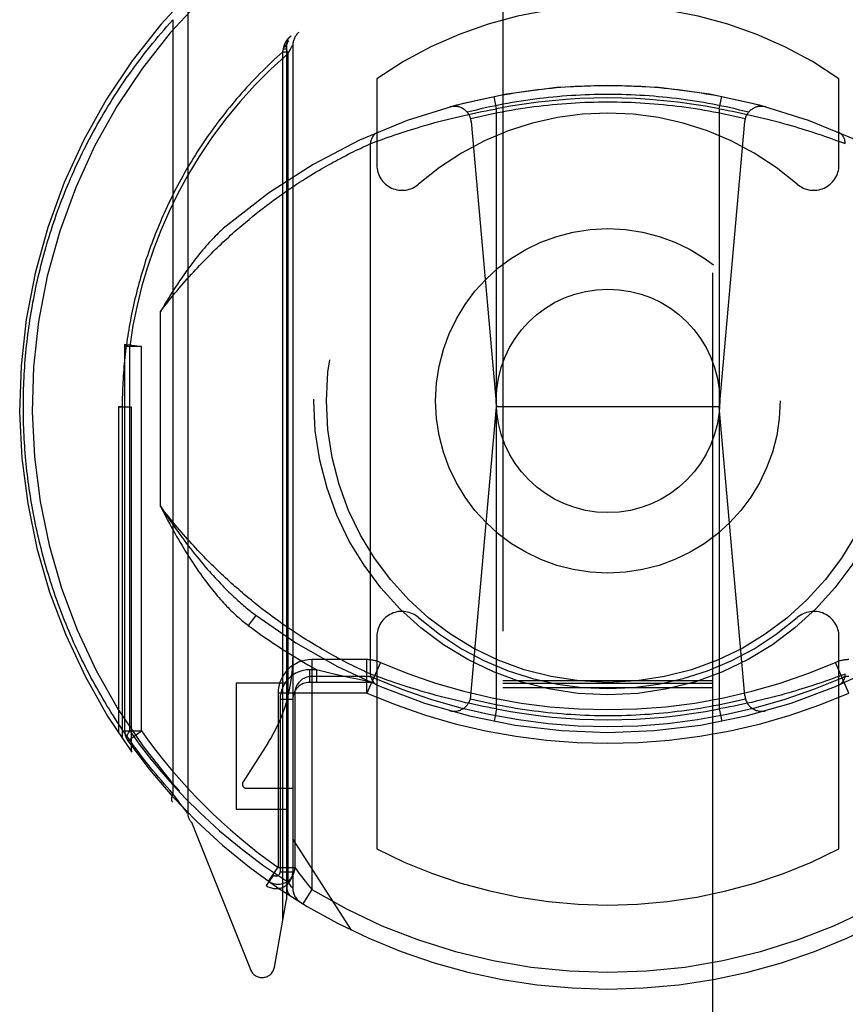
# Model space of a CAD drawing. Header units: inches. Extents: x 0 to 200, y 0 to 130.
# Tile 25 of 91: x 65.463 to 66.446, y 37.773 to 38.945. Entities that reach past the tile are written whole.
import ezdxf

# ---------------------------------------------------------------- set-up
doc = ezdxf.new("R2010")
doc.units = ezdxf.units.IN
doc.header["$LTSCALE"] = 11.011777
doc.header["$MEASUREMENT"] = 0
doc.linetypes.add('HIDDEN', pattern=[0.2, 0.1, -0.1])
doc.layers.add('DEFAULT_2', color=8, linetype='HIDDEN')

msp = doc.modelspace()

# ---------------------------------------------------------------- linework, layer by layer
at = {"layer": 'DEFAULT_2', "color": 8, "linetype": 'HIDDEN'}
for p, q in [((66.0382, 61.3423), (66.0382, 35.3405)), ((66.2882, 35.3405), (66.2882, 61.3423)), ((65.6632, 38.9682), (65.6632, 38.0007)), ((65.6456, 38.9451), (65.6456, 38.0238)), ((65.7763, 38.9068), (65.7773, 38.9106)), ((65.7763, 38.9068), (65.7807, 38.9068)), ((65.7763, 37.8733), (65.7763, 38.9068)), ((65.7773, 38.9106), (65.7776, 38.9125)), ((65.7773, 38.9106), (65.7807, 38.9106)), ((65.7776, 38.9125), (65.7777, 38.9132)), ((65.7807, 38.9144), (65.7807, 37.8982)), ((65.7807, 38.9144), (65.7807, 38.9144)), ((65.7824, 38.9047), (65.785, 38.9092)), ((65.7824, 38.9047), (65.7824, 37.9189)), ((65.785, 38.9092), (65.7868, 38.9123)), ((65.7882, 38.9146), (65.7882, 37.9115)), ((65.8882, 38.8749), (65.8882, 38.7721)), ((66.4382, 38.7721), (66.4382, 38.8749)), ((66.0307, 38.839), (66.0278, 38.8538)), ((66.2957, 38.839), (66.2986, 38.8538)), ((66.0025, 38.8335), (66.0078, 38.8346)), ((66.0078, 38.8346), (66.0131, 38.8357)), ((66.0131, 38.8357), (66.0183, 38.8368)), ((66.0183, 38.8368), (66.0236, 38.8378)), ((66.0307, 38.1249), (66.0307, 38.839)), ((66.2957, 38.839), (66.301, 38.8381)), ((66.2957, 38.839), (66.2957, 38.1249)), ((66.301, 38.8381), (66.3063, 38.8371)), ((66.3063, 38.8371), (66.3116, 38.8361)), ((66.3116, 38.8361), (66.3169, 38.835)), ((66.3169, 38.835), (66.3222, 38.8339)), ((65.9526, 38.8213), (65.9573, 38.8226)), ((65.9573, 38.8226), (65.962, 38.8238)), ((65.962, 38.8238), (65.9669, 38.8251)), ((65.9669, 38.8251), (65.9718, 38.8264)), ((65.9718, 38.8264), (65.9768, 38.8276)), ((65.9768, 38.8276), (65.9818, 38.8288)), ((65.9818, 38.8288), (65.9869, 38.8301)), ((65.9869, 38.8301), (65.9921, 38.8312)), ((65.9921, 38.8312), (65.9973, 38.8324)), ((65.9973, 38.8324), (66.0025, 38.8335)), ((66.0006, 38.8238), (66.0307, 38.4845)), ((66.3259, 38.8238), (66.2957, 38.4845)), ((66.3222, 38.8339), (66.3274, 38.8328)), ((66.3274, 38.8328), (66.3326, 38.8316)), ((66.3326, 38.8316), (66.3378, 38.8305)), ((66.3378, 38.8305), (66.3429, 38.8293)), ((66.3429, 38.8293), (66.348, 38.828)), ((66.348, 38.828), (66.353, 38.8268)), ((66.353, 38.8268), (66.3579, 38.8255)), ((66.3579, 38.8255), (66.3628, 38.8243)), ((66.3628, 38.8243), (66.3676, 38.823)), ((66.3676, 38.823), (66.3723, 38.8217)), ((65.9172, 38.8105), (65.9208, 38.8117)), ((65.9208, 38.8117), (65.9245, 38.8129)), ((65.9245, 38.8129), (65.9283, 38.8141)), ((65.9283, 38.8141), (65.9323, 38.8153)), ((65.9323, 38.8153), (65.9365, 38.8166)), ((65.9365, 38.8166), (65.9407, 38.8179)), ((65.9407, 38.8179), (65.9451, 38.8191)), ((65.9451, 38.8191), (65.9481, 38.82)), ((65.9481, 38.82), (65.9526, 38.8213)), ((66.3723, 38.8217), (66.3769, 38.8204)), ((66.3769, 38.8204), (66.3813, 38.8191)), ((66.3813, 38.8191), (66.3857, 38.8179)), ((66.3857, 38.8179), (66.39, 38.8166)), ((66.39, 38.8166), (66.3941, 38.8153)), ((66.3941, 38.8153), (66.3981, 38.8141)), ((66.3981, 38.8141), (66.402, 38.8129)), ((66.402, 38.8129), (66.4057, 38.8117)), ((66.4057, 38.8117), (66.4092, 38.8105)), ((65.8841, 38.7989), (65.8876, 38.8002)), ((65.8876, 38.8002), (65.8911, 38.8015)), ((65.8911, 38.8015), (65.8945, 38.8027)), ((65.8945, 38.8027), (65.8983, 38.8041)), ((65.8983, 38.8041), (65.9017, 38.8053)), ((65.9017, 38.8053), (65.9055, 38.8066)), ((65.9055, 38.8066), (65.9095, 38.808)), ((65.9095, 38.808), (65.9138, 38.8094)), ((65.9138, 38.8094), (65.9172, 38.8105)), ((66.4092, 38.8105), (66.4126, 38.8094)), ((66.4126, 38.8094), (66.4169, 38.808)), ((66.4169, 38.808), (66.421, 38.8066)), ((66.421, 38.8066), (66.4247, 38.8053)), ((66.4247, 38.8053), (66.4281, 38.8041)), ((66.4281, 38.8041), (66.432, 38.8027)), ((66.432, 38.8027), (66.4354, 38.8015)), ((66.4354, 38.8015), (66.4388, 38.8002)), ((66.4388, 38.8002), (66.4423, 38.7989)), ((65.8573, 38.7865), (65.8602, 38.7879)), ((65.8602, 38.7879), (65.8629, 38.7893)), ((65.8629, 38.7893), (65.8655, 38.7905)), ((65.8655, 38.7905), (65.8686, 38.792)), ((65.8686, 38.792), (65.8713, 38.7933)), ((65.8713, 38.7933), (65.8742, 38.7946)), ((65.8742, 38.7946), (65.8771, 38.7959)), ((65.8771, 38.7959), (65.8798, 38.7972)), ((65.8798, 38.7972), (65.8806, 38.7975)), ((65.8807, 38.1664), (65.8807, 38.7976)), ((65.8807, 38.7976), (65.8809, 38.7976)), ((65.8809, 38.7976), (65.8841, 38.7989)), ((66.4423, 38.7989), (66.4455, 38.7977)), ((66.4455, 38.7977), (66.4456, 38.7976)), ((66.4456, 38.7976), (66.4457, 38.7976)), ((65.8364, 38.7755), (65.839, 38.7769)), ((65.839, 38.7769), (65.8416, 38.7783)), ((65.8416, 38.7783), (65.844, 38.7796)), ((65.844, 38.7796), (65.8476, 38.7815)), ((65.8476, 38.7815), (65.851, 38.7833)), ((65.851, 38.7833), (65.8543, 38.7849)), ((65.8543, 38.7849), (65.8573, 38.7865)), ((65.8162, 38.7639), (65.8192, 38.7658)), ((65.8192, 38.7658), (65.8223, 38.7675)), ((65.8223, 38.7675), (65.8252, 38.7693)), ((65.8252, 38.7693), (65.8281, 38.7709)), ((65.8281, 38.7709), (65.8309, 38.7725)), ((65.8309, 38.7725), (65.8337, 38.774)), ((65.8337, 38.774), (65.8364, 38.7755)), ((65.7963, 38.7516), (65.7998, 38.7539)), ((65.7998, 38.7539), (65.8032, 38.756)), ((65.8032, 38.756), (65.8065, 38.7581)), ((65.8065, 38.7581), (65.8098, 38.7601)), ((65.8098, 38.7601), (65.813, 38.7621)), ((65.813, 38.7621), (65.8162, 38.7639)), ((65.7783, 38.7395), (65.782, 38.7421)), ((65.782, 38.7421), (65.7857, 38.7446)), ((65.7857, 38.7446), (65.7893, 38.747)), ((65.7893, 38.747), (65.7928, 38.7493)), ((65.7928, 38.7493), (65.7963, 38.7516)), ((65.7608, 38.7269), (65.7648, 38.7299)), ((65.7648, 38.7299), (65.7687, 38.7327)), ((65.7745, 38.7368), (65.7783, 38.7395)), ((65.7445, 38.7143), (65.7487, 38.7176)), ((65.7487, 38.7176), (65.7528, 38.7208)), ((65.7528, 38.7208), (65.7568, 38.7239)), ((65.7568, 38.7239), (65.7608, 38.7269)), ((65.7318, 38.7039), (65.7361, 38.7075)), ((65.7361, 38.7075), (65.7403, 38.7109)), ((65.7403, 38.7109), (65.7445, 38.7143)), ((65.7274, 38.7002), (65.7318, 38.7039)), ((65.6307, 38.3661), (65.6307, 38.5979)), ((65.5882, 38.5561), (65.5884, 38.5588)), ((65.6082, 38.5561), (65.5882, 38.5561)), ((65.5882, 38.0986), (65.5882, 38.5561)), ((65.5884, 38.5588), (65.6082, 38.5561)), ((65.5941, 38.0986), (65.5941, 38.5562)), ((65.6082, 38.0986), (65.6082, 38.5562)), ((65.5807, 38.4845), (65.5957, 38.4844)), ((65.5851, 38.4844), (65.5807, 38.4845)), ((65.5807, 38.4845), (65.5807, 38.0963)), ((65.5851, 38.4844), (65.5851, 38.0898)), ((65.5957, 38.4844), (65.5957, 38.0747)), ((66.0001, 38.1403), (66.0307, 38.4845)), ((66.2957, 38.4845), (66.0307, 38.4845)), ((66.3263, 38.1403), (66.2957, 38.4845)), ((65.739, 38.2541), (65.7347, 38.2576)), ((65.7432, 38.2507), (65.739, 38.2541)), ((65.7474, 38.2473), (65.7432, 38.2507)), ((65.7515, 38.2441), (65.7474, 38.2473)), ((65.7556, 38.241), (65.7515, 38.2441)), ((65.7597, 38.2379), (65.7556, 38.241)), ((65.7636, 38.235), (65.7597, 38.2379)), ((65.7442, 38.2362), (65.7352, 38.2242)), ((65.7676, 38.2321), (65.7636, 38.235)), ((65.7715, 38.2293), (65.7676, 38.2321)), ((65.7753, 38.2266), (65.7715, 38.2293)), ((65.7791, 38.2239), (65.7753, 38.2266)), ((65.7828, 38.2214), (65.7791, 38.2239)), ((65.7864, 38.2189), (65.7828, 38.2214)), ((65.79, 38.2165), (65.7864, 38.2189)), ((65.7936, 38.2141), (65.79, 38.2165)), ((65.7971, 38.2118), (65.7936, 38.2141)), ((65.8005, 38.2096), (65.7971, 38.2118)), ((65.8039, 38.2075), (65.8005, 38.2096)), ((65.8072, 38.2054), (65.8039, 38.2075)), ((65.8105, 38.2034), (65.8072, 38.2054)), ((65.8137, 38.2015), (65.8105, 38.2034)), ((65.8168, 38.1996), (65.8137, 38.2015)), ((65.8882, 38.2109), (65.8882, 37.9582)), ((66.4382, 37.9582), (66.4382, 38.2109)), ((65.8199, 38.1978), (65.8168, 38.1996)), ((65.8229, 38.1961), (65.8199, 38.1978)), ((65.8258, 38.1944), (65.8229, 38.1961)), ((65.8287, 38.1927), (65.8258, 38.1944)), ((65.8315, 38.1912), (65.8287, 38.1927)), ((65.8342, 38.1896), (65.8315, 38.1912)), ((65.8765, 38.1835), (65.8107, 38.1835)), ((65.8107, 38.1835), (65.8107, 37.91)), ((65.8369, 38.1882), (65.8342, 38.1896)), ((65.8395, 38.1868), (65.8369, 38.1882)), ((65.842, 38.1854), (65.8395, 38.1868)), ((65.8457, 38.1835), (65.842, 38.1854)), ((65.8491, 38.1816), (65.8457, 38.1835)), ((65.8525, 38.1799), (65.8491, 38.1816)), ((65.8556, 38.1783), (65.8525, 38.1799)), ((65.8586, 38.1768), (65.8556, 38.1783)), ((65.8765, 38.1435), (65.8765, 38.1835)), ((65.8925, 38.1802), (65.8765, 38.1435)), ((66.4499, 38.1435), (66.434, 38.1802)), ((65.8168, 38.1715), (65.8082, 38.1715)), ((65.8082, 38.1715), (65.8082, 38.1565)), ((65.8168, 38.1715), (65.8195, 38.1709)), ((65.8168, 38.1565), (65.8168, 38.1715)), ((65.8195, 38.1709), (65.8293, 38.1685)), ((65.8293, 38.1685), (65.839, 38.1663)), ((65.8614, 38.1755), (65.8586, 38.1768)), ((65.864, 38.1742), (65.8614, 38.1755)), ((65.8672, 38.1726), (65.864, 38.1742)), ((65.8701, 38.1713), (65.8672, 38.1726)), ((65.8726, 38.1701), (65.8701, 38.1713)), ((65.8753, 38.1688), (65.8726, 38.1701)), ((65.8782, 38.1675), (65.8753, 38.1688)), ((65.8807, 38.1664), (65.8782, 38.1675)), ((65.8808, 38.1663), (65.8807, 38.1664)), ((65.8807, 38.1664), (65.8807, 38.1664)), ((65.881, 38.1663), (65.8808, 38.1663)), ((66.4457, 38.1664), (66.4456, 38.1663)), ((65.7807, 38.1554), (65.7207, 38.1554)), ((65.7207, 38.1554), (65.7207, 38.0054)), ((65.8807, 38.1565), (65.8082, 38.1565)), ((65.8765, 38.1635), (65.8107, 38.1635)), ((65.839, 38.1663), (65.8479, 38.1643)), ((65.8479, 38.1643), (65.8565, 38.1624)), ((65.8565, 38.1624), (65.8653, 38.1605)), ((65.8653, 38.1605), (65.8778, 38.1578)), ((65.8841, 38.1651), (65.881, 38.1663)), ((65.8876, 38.1638), (65.8841, 38.1651)), ((65.8911, 38.1625), (65.8876, 38.1638)), ((65.8945, 38.1613), (65.8911, 38.1625)), ((65.8983, 38.1599), (65.8945, 38.1613)), ((65.9017, 38.1587), (65.8983, 38.1599)), ((65.9055, 38.1574), (65.9017, 38.1587)), ((65.9095, 38.156), (65.9055, 38.1574)), ((65.9138, 38.1546), (65.9095, 38.156)), ((66.0382, 38.1587), (66.2882, 38.1587)), ((66.0382, 38.1555), (66.2882, 38.1555)), ((66.4169, 38.156), (66.4126, 38.1546)), ((66.421, 38.1574), (66.4169, 38.156)), ((66.4247, 38.1587), (66.421, 38.1574)), ((66.4281, 38.1599), (66.4247, 38.1587)), ((66.432, 38.1613), (66.4281, 38.1599)), ((66.4354, 38.1625), (66.432, 38.1613)), ((66.4388, 38.1638), (66.4354, 38.1625)), ((66.4423, 38.1651), (66.4388, 38.1638)), ((66.4456, 38.1663), (66.4423, 38.1651)), ((65.8765, 38.1435), (65.7707, 38.1435)), ((65.7707, 38.1435), (65.7707, 37.9362)), ((65.7907, 38.1435), (65.7907, 37.9362)), ((65.9172, 38.1534), (65.9138, 38.1546)), ((65.9208, 38.1523), (65.9172, 38.1534)), ((65.9245, 38.1511), (65.9208, 38.1523)), ((65.9283, 38.1499), (65.9245, 38.1511)), ((65.9323, 38.1486), (65.9283, 38.1499)), ((65.9365, 38.1474), (65.9323, 38.1486)), ((65.9407, 38.1461), (65.9365, 38.1474)), ((65.9451, 38.1448), (65.9407, 38.1461)), ((65.9496, 38.1435), (65.9451, 38.1448)), ((65.9542, 38.1423), (65.9496, 38.1435)), ((66.0382, 38.1504), (66.2882, 38.1504)), ((66.3784, 38.144), (66.3738, 38.1427)), ((66.3813, 38.1448), (66.3784, 38.144)), ((66.3857, 38.1461), (66.3813, 38.1448)), ((66.39, 38.1474), (66.3857, 38.1461)), ((66.3941, 38.1486), (66.39, 38.1474)), ((66.3981, 38.1499), (66.3941, 38.1486)), ((66.402, 38.1511), (66.3981, 38.1499)), ((66.4057, 38.1523), (66.402, 38.1511)), ((66.4092, 38.1534), (66.4057, 38.1523)), ((66.4126, 38.1546), (66.4092, 38.1534)), ((65.7732, 38.1365), (65.7882, 38.1365)), ((65.7732, 38.1365), (65.7732, 37.931)), ((65.9589, 38.141), (65.9542, 38.1423)), ((65.9636, 38.1397), (65.9589, 38.141)), ((65.9685, 38.1384), (65.9636, 38.1397)), ((65.9734, 38.1372), (65.9685, 38.1384)), ((65.9785, 38.1359), (65.9734, 38.1372)), ((65.9835, 38.1347), (65.9785, 38.1359)), ((65.9886, 38.1335), (65.9835, 38.1347)), ((65.9938, 38.1323), (65.9886, 38.1335)), ((65.999, 38.1312), (65.9938, 38.1323)), ((66.0043, 38.13), (65.999, 38.1312)), ((66.3292, 38.1316), (66.3239, 38.1304)), ((66.3343, 38.1327), (66.3292, 38.1316)), ((66.3395, 38.1339), (66.3343, 38.1327)), ((66.3446, 38.1351), (66.3395, 38.1339)), ((66.3497, 38.1363), (66.3446, 38.1351)), ((66.3546, 38.1376), (66.3497, 38.1363)), ((66.3596, 38.1388), (66.3546, 38.1376)), ((66.3644, 38.1401), (66.3596, 38.1388)), ((66.3692, 38.1414), (66.3644, 38.1401)), ((66.3738, 38.1427), (66.3692, 38.1414)), ((66.0095, 38.129), (66.0043, 38.13)), ((66.0148, 38.1279), (66.0095, 38.129)), ((66.0201, 38.1269), (66.0148, 38.1279)), ((66.0254, 38.1259), (66.0201, 38.1269)), ((66.0307, 38.1249), (66.0254, 38.1259)), ((66.0307, 38.1249), (66.0278, 38.1102)), ((66.2957, 38.1249), (66.2986, 38.1102)), ((66.3081, 38.1272), (66.3028, 38.1262)), ((66.3134, 38.1282), (66.3081, 38.1272)), ((66.3187, 38.1293), (66.3134, 38.1282)), ((66.3239, 38.1304), (66.3187, 38.1293)), ((65.5882, 38.0986), (65.6082, 38.0986)), ((65.5919, 38.087), (65.6082, 38.0986)), ((65.7585, 38.084), (65.729, 38.0381)), ((65.7332, 38.0304), (65.7882, 38.0304)), ((65.6473, 38.0215), (65.6456, 38.0238)), ((65.6494, 38.0187), (65.6473, 38.0215)), ((65.6513, 38.0162), (65.6494, 38.0187)), ((65.653, 38.0139), (65.6513, 38.0162)), ((65.655, 38.0113), (65.653, 38.0139)), ((65.6567, 38.0091), (65.655, 38.0113)), ((65.6576, 38.0079), (65.6567, 38.0091)), ((65.6595, 38.0055), (65.6576, 38.0079)), ((65.6613, 38.0032), (65.6595, 38.0055)), ((65.6631, 38.0009), (65.6613, 38.0032)), ((65.7207, 38.0054), (65.7807, 38.0054)), ((65.6632, 38.0008), (65.6631, 38.0009)), ((65.6676, 37.9901), (65.7378, 37.8147)), ((65.8582, 37.8614), (65.7882, 37.9704)), ((65.7707, 37.9362), (65.7907, 37.9362)), ((65.7931, 37.9329), (65.7955, 37.9295)), ((65.7653, 37.9269), (65.7566, 37.9147)), ((65.7603, 37.9215), (65.7673, 37.9314)), ((65.7732, 37.931), (65.7882, 37.931)), ((65.7592, 37.9199), (65.7637, 37.9167)), ((65.785, 37.9155), (65.7824, 37.9188)), ((65.7868, 37.9132), (65.785, 37.9155)), ((65.7879, 37.9119), (65.7868, 37.9132)), ((65.8107, 37.91), (65.8003, 37.8929)), ((65.7665, 37.8176), (65.7807, 37.8982))]:
    msp.add_line(p, q, dxfattribs=at)
for points in [[(65.4676, 38.4845), (65.4676, 38.4888), (65.4677, 38.4931), (65.4677, 38.4973), (65.4678, 38.5016), (65.4679, 38.5059), (65.4681, 38.5102), (65.4683, 38.5145), (65.4685, 38.5188), (65.4687, 38.5231), (65.469, 38.5274), (65.4692, 38.5317), (65.4695, 38.536), (65.4699, 38.5403), (65.4703, 38.5446), (65.4706, 38.5489), (65.4711, 38.5532), (65.4715, 38.5575), (65.472, 38.5618), (65.4725, 38.5661), (65.473, 38.5704), (65.4736, 38.5747), (65.4742, 38.579), (65.4748, 38.5833), (65.4754, 38.5876), (65.4761, 38.5919), (65.4768, 38.5962), (65.4775, 38.6005), (65.4783, 38.6048), (65.479, 38.6091), (65.4799, 38.6134), (65.4807, 38.6177), (65.4816, 38.622), (65.4825, 38.6264), (65.4834, 38.6307), (65.4844, 38.635), (65.4853, 38.6393), (65.4864, 38.6436), (65.4874, 38.6479), (65.4885, 38.6523), (65.4896, 38.6566), (65.4907, 38.6609), (65.4919, 38.6652), (65.4931, 38.6695), (65.4943, 38.6738), (65.4956, 38.6782), (65.4969, 38.6825), (65.4982, 38.6868), (65.4995, 38.6911), (65.5009, 38.6955), (65.5023, 38.6998), (65.5038, 38.7041), (65.5053, 38.7084), (65.5068, 38.7128), (65.5083, 38.7171), (65.5099, 38.7214), (65.5115, 38.7257), (65.5131, 38.73), (65.5148, 38.7344), (65.5165, 38.7387), (65.5183, 38.743), (65.52, 38.7473), (65.5219, 38.7516), (65.5237, 38.756), (65.5256, 38.7603), (65.5275, 38.7646), (65.5294, 38.7689), (65.5314, 38.7732), (65.5335, 38.7775), (65.5355, 38.7818), (65.5376, 38.7861), (65.5397, 38.7904), (65.5419, 38.7947), (65.5441, 38.799), (65.5463, 38.8033), (65.5486, 38.8076), (65.5509, 38.8119), (65.5533, 38.8161), (65.5556, 38.8204), (65.5581, 38.8247), (65.5605, 38.8289), (65.563, 38.8332), (65.5656, 38.8374), (65.5681, 38.8417), (65.5707, 38.8459), (65.5734, 38.8502), (65.5761, 38.8544), (65.5788, 38.8586), (65.5816, 38.8628), (65.5844, 38.8671), (65.5873, 38.8713), (65.5901, 38.8754), (65.5931, 38.8796), (65.5961, 38.8838), (65.5991, 38.888), (65.6021, 38.8921), (65.6052, 38.8963), (65.6084, 38.9004), (65.6115, 38.9045), (65.6148, 38.9087), (65.618, 38.9128), (65.6213, 38.9169), (65.6247, 38.9209), (65.6281, 38.925), (65.6315, 38.9291), (65.635, 38.9331), (65.6385, 38.9371), (65.642, 38.9411), (65.6456, 38.9451)], [(65.7777, 38.9132), (65.7778, 38.9135), (65.7778, 38.9137), (65.7779, 38.914), (65.778, 38.9142), (65.7781, 38.9145), (65.7782, 38.9147), (65.7782, 38.9149), (65.7783, 38.9152), (65.7784, 38.9154), (65.7785, 38.9157), (65.7786, 38.9159), (65.7787, 38.9161), (65.7788, 38.9164), (65.7789, 38.9166), (65.779, 38.9168), (65.7791, 38.9171), (65.7792, 38.9173), (65.7794, 38.9175), (65.7795, 38.9177), (65.7796, 38.918), (65.7797, 38.9182), (65.7798, 38.9184), (65.78, 38.9186), (65.7801, 38.9189), (65.7802, 38.9191), (65.7804, 38.9193), (65.7805, 38.9195), (65.7806, 38.9197), (65.7808, 38.9199), (65.7809, 38.9202), (65.7811, 38.9204), (65.7812, 38.9206), (65.7813, 38.9208), (65.7815, 38.921), (65.7816, 38.9212), (65.7818, 38.9214), (65.782, 38.9216), (65.7821, 38.9218), (65.7823, 38.922), (65.7824, 38.9222), (65.7826, 38.9224), (65.7828, 38.9226), (65.7829, 38.9228), (65.7831, 38.923), (65.7833, 38.9232), (65.7834, 38.9234), (65.7836, 38.9236), (65.7838, 38.9237), (65.784, 38.9239), (65.7841, 38.9241), (65.7843, 38.9243), (65.7845, 38.9245), (65.7847, 38.9246), (65.7849, 38.9248), (65.785, 38.925), (65.7852, 38.9252), (65.7854, 38.9253), (65.7856, 38.9255), (65.7858, 38.9257), (65.786, 38.9258)], [(65.7834, 38.9198), (65.7823, 38.9186), (65.7814, 38.9171), (65.7809, 38.9154), (65.7806, 38.9135), (65.7806, 38.9115), (65.7809, 38.9093), (65.7815, 38.907), (65.7824, 38.9047)], [(65.7763, 38.9068), (65.7728, 38.9036), (65.7693, 38.9005), (65.7658, 38.8973), (65.7624, 38.894), (65.759, 38.8908), (65.7557, 38.8876), (65.7524, 38.8843), (65.7491, 38.881), (65.7458, 38.8777), (65.7427, 38.8744), (65.7395, 38.8711), (65.7364, 38.8677), (65.7333, 38.8644), (65.7302, 38.861), (65.7272, 38.8576), (65.7242, 38.8542), (65.7213, 38.8508), (65.7184, 38.8474), (65.7155, 38.844), (65.7127, 38.8405), (65.7099, 38.8371), (65.7072, 38.8336), (65.7044, 38.8301), (65.7018, 38.8266), (65.6991, 38.8232), (65.6965, 38.8197), (65.6939, 38.8161), (65.6914, 38.8126), (65.6889, 38.8091), (65.6864, 38.8056), (65.684, 38.802), (65.6816, 38.7985), (65.6792, 38.7949), (65.6769, 38.7914), (65.6746, 38.7878), (65.6723, 38.7842), (65.6701, 38.7806), (65.6679, 38.777), (65.6657, 38.7735), (65.6635, 38.7699), (65.6614, 38.7663), (65.6594, 38.7627), (65.6573, 38.759), (65.6553, 38.7554), (65.6534, 38.7518), (65.6514, 38.7482), (65.6495, 38.7446), (65.6476, 38.7409), (65.6458, 38.7373), (65.644, 38.7337), (65.6422, 38.73), (65.6404, 38.7264), (65.6387, 38.7228), (65.637, 38.7191), (65.6354, 38.7155), (65.6337, 38.7118), (65.6321, 38.7082), (65.6306, 38.7045), (65.629, 38.7008), (65.6275, 38.6972), (65.626, 38.6935), (65.6246, 38.6899), (65.6231, 38.6862), (65.6217, 38.6825), (65.6204, 38.6789), (65.619, 38.6752), (65.6177, 38.6715), (65.6164, 38.6679), (65.6152, 38.6642), (65.6139, 38.6605), (65.6127, 38.6569), (65.6116, 38.6532), (65.6104, 38.6495), (65.6093, 38.6459), (65.6082, 38.6422), (65.6071, 38.6385), (65.6061, 38.6349), (65.6051, 38.6312), (65.6041, 38.6275), (65.6031, 38.6239), (65.6022, 38.6202), (65.6013, 38.6165), (65.6004, 38.6129), (65.5996, 38.6092), (65.5987, 38.6055), (65.5979, 38.6019), (65.5971, 38.5982), (65.5964, 38.5945), (65.5956, 38.5909), (65.5949, 38.5872), (65.5943, 38.5835), (65.5936, 38.5799), (65.593, 38.5762), (65.5924, 38.5725), (65.5918, 38.5689), (65.5912, 38.5652), (65.5907, 38.5615), (65.5902, 38.5579), (65.5897, 38.5542), (65.5893, 38.5505), (65.5888, 38.5469), (65.5884, 38.5432), (65.588, 38.5395), (65.5877, 38.5359), (65.5873, 38.5322), (65.587, 38.5285), (65.5867, 38.5249), (65.5865, 38.5212), (65.5862, 38.5175), (65.586, 38.5139), (65.5858, 38.5102), (65.5856, 38.5065), (65.5855, 38.5028), (65.5854, 38.4992), (65.5853, 38.4955), (65.5852, 38.4918), (65.5851, 38.4881), (65.5851, 38.4844)], [(65.7824, 38.9047), (65.7626, 38.8867), (65.7436, 38.8677), (65.7255, 38.8478), (65.7083, 38.8269), (65.692, 38.805), (65.6769, 38.7825), (65.6633, 38.7601), (65.651, 38.7375)], [(65.7776, 38.9125), (65.7777, 38.9126), (65.7779, 38.9126), (65.7781, 38.9127), (65.7783, 38.9127), (65.7784, 38.9128), (65.7786, 38.9128), (65.7788, 38.9129), (65.7789, 38.9129), (65.7791, 38.913), (65.7792, 38.9131), (65.7793, 38.9131), (65.7795, 38.9132), (65.7796, 38.9132), (65.7797, 38.9133), (65.7798, 38.9133), (65.7799, 38.9134), (65.78, 38.9135), (65.7801, 38.9135), (65.7802, 38.9136), (65.7803, 38.9137), (65.7803, 38.9137), (65.7804, 38.9138), (65.7805, 38.9138), (65.7805, 38.9139), (65.7806, 38.914), (65.7806, 38.914), (65.7806, 38.9141), (65.7807, 38.9142), (65.7807, 38.9142), (65.7807, 38.9143)], [(65.7777, 38.9132), (65.7779, 38.9133), (65.7781, 38.9134), (65.7782, 38.9135), (65.7784, 38.9136), (65.7786, 38.9136), (65.7787, 38.9137), (65.7789, 38.9138), (65.779, 38.9139), (65.7792, 38.914), (65.7793, 38.9141), (65.7795, 38.9141), (65.7796, 38.9142), (65.7797, 38.9143), (65.7798, 38.9144), (65.7799, 38.9145), (65.78, 38.9146), (65.7801, 38.9147), (65.7802, 38.9148), (65.7803, 38.9149), (65.7804, 38.915), (65.7804, 38.9151), (65.7805, 38.9151), (65.7806, 38.9152), (65.7806, 38.9153), (65.7807, 38.9154), (65.7807, 38.9155), (65.7807, 38.9156), (65.7808, 38.9157), (65.7808, 38.9158), (65.7808, 38.9159)], [(65.7868, 38.9123), (65.7879, 38.914), (65.7881, 38.9145), (65.7882, 38.9146)], [(65.9753, 38.8413), (65.9807, 38.8428), (65.9861, 38.8442), (65.9915, 38.8456), (65.9969, 38.8469), (66.0024, 38.8482), (66.0078, 38.8495), (66.0133, 38.8507), (66.0188, 38.8519), (66.0242, 38.853), (66.0297, 38.8541), (66.0352, 38.8552), (66.0407, 38.8562), (66.0462, 38.8571), (66.0518, 38.858), (66.0573, 38.8589), (66.0628, 38.8597), (66.0684, 38.8605), (66.0739, 38.8613), (66.0795, 38.862), (66.085, 38.8626), (66.0906, 38.8632), (66.0962, 38.8638), (66.1017, 38.8643), (66.1073, 38.8647), (66.1129, 38.8652), (66.1185, 38.8655), (66.1241, 38.8659), (66.1297, 38.8662), (66.1352, 38.8664), (66.1408, 38.8666), (66.1464, 38.8668), (66.152, 38.8669), (66.1576, 38.867), (66.1632, 38.867), (66.1688, 38.867), (66.1744, 38.8669), (66.18, 38.8668), (66.1856, 38.8666), (66.1912, 38.8664), (66.1968, 38.8662), (66.2024, 38.8659), (66.208, 38.8655), (66.2135, 38.8652), (66.2191, 38.8647), (66.2247, 38.8643), (66.2303, 38.8638), (66.2358, 38.8632), (66.2414, 38.8626), (66.247, 38.862), (66.2525, 38.8613), (66.2581, 38.8605), (66.2636, 38.8597), (66.2691, 38.8589), (66.2747, 38.858), (66.2802, 38.8571), (66.2857, 38.8562), (66.2912, 38.8552), (66.2967, 38.8541), (66.3022, 38.853), (66.3077, 38.8519), (66.3132, 38.8507), (66.3186, 38.8495), (66.3241, 38.8482), (66.3295, 38.8469), (66.3349, 38.8456), (66.3404, 38.8442), (66.3458, 38.8428), (66.3512, 38.8413)], [(66.3306, 38.835), (66.3253, 38.8363), (66.32, 38.8376), (66.3146, 38.8389), (66.3093, 38.8401), (66.304, 38.8413), (66.2986, 38.8424), (66.2933, 38.8435), (66.2879, 38.8445), (66.2825, 38.8455), (66.2772, 38.8464), (66.2718, 38.8473), (66.2664, 38.8482), (66.261, 38.849), (66.2556, 38.8498), (66.2502, 38.8505), (66.2448, 38.8512), (66.2394, 38.8518), (66.2339, 38.8524), (66.2285, 38.853), (66.2231, 38.8535), (66.2177, 38.854), (66.2122, 38.8544), (66.2068, 38.8548), (66.2013, 38.8551), (66.1959, 38.8554), (66.1905, 38.8556), (66.185, 38.8558), (66.1796, 38.856), (66.1741, 38.8561), (66.1687, 38.8562), (66.1632, 38.8562), (66.1578, 38.8562), (66.1523, 38.8561), (66.1469, 38.856), (66.1414, 38.8558), (66.136, 38.8556), (66.1305, 38.8554), (66.1251, 38.8551), (66.1197, 38.8548), (66.1142, 38.8544), (66.1088, 38.854), (66.1033, 38.8535), (66.0979, 38.853), (66.0925, 38.8524), (66.0871, 38.8518), (66.0817, 38.8512), (66.0762, 38.8505), (66.0708, 38.8498), (66.0654, 38.849), (66.06, 38.8482), (66.0547, 38.8473), (66.0493, 38.8464), (66.0439, 38.8455), (66.0385, 38.8445), (66.0332, 38.8435), (66.0278, 38.8424), (66.0225, 38.8413), (66.0171, 38.8401), (66.0118, 38.8389), (66.0065, 38.8376), (66.0012, 38.8363), (65.9959, 38.835)], [(65.9999, 38.8274), (66.0052, 38.8287), (66.0106, 38.83), (66.0159, 38.8312), (66.0213, 38.8324), (66.0267, 38.8335), (66.0321, 38.8346), (66.0375, 38.8356), (66.0429, 38.8366), (66.0483, 38.8376), (66.0537, 38.8385), (66.0592, 38.8393), (66.0646, 38.8401), (66.07, 38.8409), (66.0755, 38.8417), (66.0809, 38.8423), (66.0864, 38.843), (66.0919, 38.8436), (66.0973, 38.8441), (66.1028, 38.8446), (66.1083, 38.8451), (66.1138, 38.8455), (66.1193, 38.8459), (66.1248, 38.8462), (66.1302, 38.8465), (66.1357, 38.8468), (66.1412, 38.847), (66.1467, 38.8471), (66.1522, 38.8472), (66.1577, 38.8473), (66.1632, 38.8473)], [(66.1632, 38.8473), (66.1687, 38.8473), (66.1742, 38.8472), (66.1797, 38.8471), (66.1852, 38.847), (66.1907, 38.8468), (66.1962, 38.8465), (66.2017, 38.8462), (66.2072, 38.8459), (66.2127, 38.8455), (66.2181, 38.8451), (66.2236, 38.8446), (66.2291, 38.8441), (66.2346, 38.8436), (66.24, 38.843), (66.2455, 38.8423), (66.2509, 38.8417), (66.2564, 38.8409), (66.2618, 38.8401), (66.2673, 38.8393), (66.2727, 38.8385), (66.2781, 38.8376), (66.2835, 38.8366), (66.2889, 38.8356), (66.2943, 38.8346), (66.2997, 38.8335), (66.3051, 38.8324), (66.3105, 38.8312), (66.3159, 38.83), (66.3212, 38.8287), (66.3265, 38.8274)], [(66.0236, 38.8378), (66.029, 38.8387), (66.0307, 38.839)], [(65.8806, 38.7975), (65.8807, 38.7976), (65.8807, 38.7976)], [(65.651, 38.7375), (65.6406, 38.716), (65.6311, 38.6943), (65.6227, 38.6727), (65.6152, 38.6507), (65.6086, 38.6282), (65.6029, 38.605), (65.598, 38.581), (65.5941, 38.5562)], [(65.7687, 38.7327), (65.7726, 38.7355), (65.7745, 38.7368)], [(65.6307, 38.5979), (65.6332, 38.6011), (65.6357, 38.6043), (65.6382, 38.6074), (65.6406, 38.6105), (65.6431, 38.6136), (65.6456, 38.6166), (65.648, 38.6196), (65.6505, 38.6226), (65.6529, 38.6255), (65.6554, 38.6283), (65.6578, 38.6311), (65.6603, 38.6339), (65.6627, 38.6367), (65.6651, 38.6394), (65.6675, 38.6421), (65.6699, 38.6447), (65.6724, 38.6473), (65.6747, 38.6499), (65.6771, 38.6524), (65.6795, 38.6549), (65.6819, 38.6574), (65.6843, 38.6598), (65.6866, 38.6622), (65.689, 38.6646), (65.6913, 38.6669), (65.6936, 38.6692), (65.696, 38.6715), (65.6983, 38.6737), (65.7006, 38.6759), (65.7029, 38.6781), (65.7051, 38.6803), (65.7074, 38.6824), (65.7097, 38.6845), (65.7119, 38.6865), (65.7142, 38.6886), (65.7164, 38.6906), (65.7186, 38.6926), (65.7209, 38.6945), (65.7231, 38.6965), (65.7253, 38.6984), (65.7274, 38.7002)], [(65.7089, 38.6995), (65.7074, 38.6982), (65.7059, 38.6969), (65.7043, 38.6955), (65.7027, 38.694), (65.7011, 38.6925), (65.6994, 38.6909), (65.6977, 38.6892), (65.696, 38.6875), (65.6942, 38.6857), (65.6925, 38.6838), (65.6906, 38.6819), (65.6888, 38.6798), (65.6869, 38.6777), (65.6849, 38.6755), (65.683, 38.6733), (65.6809, 38.6709), (65.6789, 38.6685), (65.6768, 38.6659), (65.6747, 38.6633), (65.6725, 38.6605), (65.6703, 38.6577), (65.6681, 38.6547), (65.6658, 38.6516), (65.6634, 38.6484), (65.661, 38.6451), (65.6586, 38.6416), (65.6561, 38.638), (65.6535, 38.6343), (65.6509, 38.6304), (65.6482, 38.6263), (65.6455, 38.6221), (65.6427, 38.6176), (65.6398, 38.613), (65.6369, 38.6082), (65.6338, 38.6031), (65.6307, 38.5979)], [(65.5941, 38.5561), (65.5924, 38.5566), (65.5909, 38.5571), (65.5898, 38.5576), (65.589, 38.558), (65.5885, 38.5584), (65.5884, 38.5588)], [(65.6456, 38.0238), (65.6421, 38.0277), (65.6386, 38.0316), (65.6352, 38.0356), (65.6318, 38.0395), (65.6284, 38.0435), (65.6251, 38.0475), (65.6218, 38.0514), (65.6186, 38.0554), (65.6154, 38.0595), (65.6123, 38.0635), (65.6091, 38.0675), (65.6061, 38.0715), (65.603, 38.0756), (65.6, 38.0797), (65.5971, 38.0837), (65.5942, 38.0878), (65.5913, 38.0919), (65.5884, 38.096), (65.5856, 38.1001), (65.5829, 38.1042), (65.5801, 38.1083), (65.5774, 38.1125), (65.5748, 38.1166), (65.5722, 38.1207), (65.5696, 38.1249), (65.5671, 38.129), (65.5646, 38.1332), (65.5621, 38.1373), (65.5597, 38.1415), (65.5573, 38.1457), (65.5549, 38.1499), (65.5526, 38.154), (65.5503, 38.1582), (65.548, 38.1624), (65.5458, 38.1666), (65.5436, 38.1708), (65.5415, 38.175), (65.5394, 38.1792), (65.5373, 38.1834), (65.5353, 38.1876), (65.5333, 38.1919), (65.5313, 38.1961), (65.5293, 38.2003), (65.5274, 38.2045), (65.5256, 38.2087), (65.5237, 38.213), (65.5219, 38.2172), (65.5201, 38.2214), (65.5184, 38.2257), (65.5167, 38.2299), (65.515, 38.2341), (65.5134, 38.2384), (65.5117, 38.2426), (65.5102, 38.2468), (65.5086, 38.2511), (65.5071, 38.2553), (65.5056, 38.2596), (65.5041, 38.2638), (65.5027, 38.268), (65.5013, 38.2723), (65.4999, 38.2765), (65.4986, 38.2808), (65.4973, 38.285), (65.496, 38.2893), (65.4948, 38.2935), (65.4936, 38.2977), (65.4924, 38.302), (65.4912, 38.3062), (65.4901, 38.3105), (65.489, 38.3147), (65.4879, 38.319), (65.4869, 38.3232), (65.4859, 38.3274), (65.4849, 38.3317), (65.4839, 38.3359), (65.483, 38.3402), (65.4821, 38.3444), (65.4812, 38.3487), (65.4804, 38.3529), (65.4796, 38.3571), (65.4788, 38.3614), (65.478, 38.3656), (65.4773, 38.3699), (65.4766, 38.3741), (65.4759, 38.3783), (65.4752, 38.3826), (65.4746, 38.3868), (65.474, 38.3911), (65.4734, 38.3953), (65.4729, 38.3995), (65.4724, 38.4038), (65.4719, 38.408), (65.4714, 38.4123), (65.471, 38.4165), (65.4706, 38.4207), (65.4702, 38.425), (65.4698, 38.4292), (65.4695, 38.4335), (65.4692, 38.4377), (65.4689, 38.442), (65.4687, 38.4462), (65.4685, 38.4504), (65.4683, 38.4547), (65.4681, 38.4589), (65.4679, 38.4632), (65.4678, 38.4674), (65.4677, 38.4717), (65.4677, 38.476), (65.4676, 38.4802), (65.4676, 38.4845)], [(65.7347, 38.2576), (65.7304, 38.2612), (65.7282, 38.2631), (65.726, 38.265), (65.7238, 38.2669), (65.7216, 38.2688), (65.7194, 38.2707), (65.7171, 38.2727), (65.7149, 38.2747), (65.7126, 38.2768), (65.7104, 38.2788), (65.7081, 38.2809), (65.7058, 38.2831), (65.7035, 38.2852), (65.7012, 38.2874), (65.6989, 38.2896), (65.6966, 38.2919), (65.6942, 38.2942), (65.6919, 38.2965), (65.6895, 38.2988), (65.6871, 38.3012), (65.6848, 38.3036), (65.6824, 38.3061), (65.68, 38.3085), (65.6776, 38.3111), (65.6752, 38.3136), (65.6728, 38.3162), (65.6703, 38.3188), (65.6679, 38.3215), (65.6655, 38.3242), (65.663, 38.3269), (65.6606, 38.3297), (65.6581, 38.3325), (65.6557, 38.3353), (65.6532, 38.3382), (65.6507, 38.3411), (65.6482, 38.3441), (65.6457, 38.3471), (65.6432, 38.3502), (65.6407, 38.3533), (65.6382, 38.3564), (65.6357, 38.3596), (65.6332, 38.3628), (65.6307, 38.3661)], [(65.6307, 38.3661), (65.6333, 38.3621), (65.6359, 38.3582), (65.6385, 38.3543), (65.6411, 38.3505), (65.6437, 38.3467), (65.6462, 38.3431), (65.6488, 38.3394), (65.6513, 38.3359), (65.6539, 38.3324), (65.6564, 38.3289), (65.6589, 38.3256), (65.6614, 38.3222), (65.6639, 38.319), (65.6664, 38.3158), (65.6689, 38.3126), (65.6714, 38.3095)], [(65.6307, 38.3661), (65.6329, 38.3619), (65.635, 38.3577), (65.6372, 38.3536), (65.6393, 38.3495), (65.6414, 38.3455), (65.6436, 38.3416), (65.6457, 38.3377), (65.6478, 38.3339), (65.65, 38.3301), (65.6521, 38.3264), (65.6542, 38.3228), (65.6564, 38.3192), (65.6585, 38.3157), (65.6606, 38.3122), (65.6628, 38.3087), (65.6649, 38.3054)], [(65.6714, 38.3095), (65.674, 38.3062), (65.6766, 38.3031), (65.6792, 38.3), (65.6817, 38.297), (65.6841, 38.2941), (65.6865, 38.2913), (65.6889, 38.2886), (65.6912, 38.286), (65.6935, 38.2835), (65.6957, 38.281), (65.6979, 38.2787), (65.7001, 38.2764), (65.7022, 38.2742), (65.7042, 38.272), (65.7063, 38.2699), (65.7083, 38.2679), (65.7102, 38.2659), (65.7122, 38.264), (65.7141, 38.2622), (65.7159, 38.2604), (65.7177, 38.2587), (65.7195, 38.257), (65.7213, 38.2554), (65.723, 38.2538), (65.7247, 38.2523), (65.7264, 38.2508), (65.728, 38.2494), (65.7296, 38.248), (65.7312, 38.2466), (65.7328, 38.2453), (65.7343, 38.244), (65.7358, 38.2428), (65.7373, 38.2416), (65.7387, 38.2405), (65.7401, 38.2394), (65.7415, 38.2383), (65.7429, 38.2372), (65.7442, 38.2362)], [(65.6649, 38.3054), (65.6672, 38.3018), (65.6695, 38.2983), (65.6717, 38.295), (65.6739, 38.2917), (65.6761, 38.2885), (65.6783, 38.2855), (65.6804, 38.2825), (65.6825, 38.2796), (65.6846, 38.2768), (65.6866, 38.2741), (65.6887, 38.2715), (65.6907, 38.2689), (65.6926, 38.2665), (65.6946, 38.2641), (65.6965, 38.2617), (65.6984, 38.2595), (65.7003, 38.2573), (65.7022, 38.2552), (65.704, 38.2531), (65.7059, 38.2511), (65.7077, 38.2492), (65.7094, 38.2473), (65.7112, 38.2455), (65.7129, 38.2437), (65.7146, 38.242), (65.7163, 38.2404), (65.718, 38.2388), (65.7197, 38.2372), (65.7213, 38.2357), (65.7229, 38.2343), (65.7246, 38.2329), (65.7261, 38.2315), (65.7277, 38.2302), (65.7292, 38.2289), (65.7308, 38.2277), (65.7323, 38.2265), (65.7338, 38.2253), (65.7352, 38.2242)], [(66.1632, 38.1166), (66.1577, 38.1166), (66.1522, 38.1167), (66.1467, 38.1168), (66.1412, 38.117), (66.1357, 38.1172), (66.1302, 38.1174), (66.1246, 38.1177), (66.1191, 38.1181), (66.1136, 38.1184), (66.1081, 38.1189), (66.1027, 38.1193), (66.0972, 38.1198), (66.0917, 38.1204), (66.0862, 38.121), (66.0807, 38.1216), (66.0753, 38.1223), (66.0698, 38.1231), (66.0643, 38.1239), (66.0589, 38.1247), (66.0534, 38.1255), (66.048, 38.1265), (66.0426, 38.1274), (66.0372, 38.1284), (66.0317, 38.1295), (66.0263, 38.1305), (66.0209, 38.1317), (66.0156, 38.1328), (66.0102, 38.1341), (66.0048, 38.1353), (65.9995, 38.1366)], [(66.327, 38.1366), (66.3216, 38.1353), (66.3163, 38.1341), (66.3109, 38.1328), (66.3055, 38.1317), (66.3001, 38.1305), (66.2947, 38.1295), (66.2893, 38.1284), (66.2839, 38.1274), (66.2784, 38.1265), (66.273, 38.1255), (66.2676, 38.1247), (66.2621, 38.1239), (66.2566, 38.1231), (66.2512, 38.1223), (66.2457, 38.1216), (66.2402, 38.121), (66.2348, 38.1204), (66.2293, 38.1198), (66.2238, 38.1193), (66.2183, 38.1189), (66.2128, 38.1184), (66.2073, 38.1181), (66.2018, 38.1177), (66.1963, 38.1174), (66.1908, 38.1172), (66.1853, 38.117), (66.1798, 38.1168), (66.1742, 38.1167), (66.1687, 38.1166), (66.1632, 38.1166)], [(66.3028, 38.1262), (66.2975, 38.1252), (66.2957, 38.1249)], [(65.5919, 38.087), (65.5912, 38.0885), (65.5909, 38.0902), (65.5911, 38.0921), (65.5917, 38.0941), (65.5927, 38.0963), (65.5941, 38.0986)], [(65.5941, 38.0986), (65.6055, 38.0829), (65.6178, 38.067), (65.6311, 38.0509), (65.6454, 38.0346), (65.6607, 38.0183), (65.677, 38.002)], [(65.6456, 38.0238), (65.6455, 38.0236), (65.6454, 38.0233), (65.6453, 38.0231), (65.6451, 38.0228), (65.645, 38.0226), (65.6449, 38.0223), (65.6448, 38.0221), (65.6447, 38.0218), (65.6446, 38.0216), (65.6445, 38.0213), (65.6444, 38.0211), (65.6443, 38.0208), (65.6443, 38.0206), (65.6442, 38.0203), (65.6441, 38.0201), (65.6441, 38.0199), (65.644, 38.0196), (65.644, 38.0194), (65.6439, 38.0192), (65.6439, 38.0189), (65.6439, 38.0187), (65.6438, 38.0185), (65.6438, 38.0183), (65.6438, 38.018), (65.6438, 38.0178), (65.6438, 38.0176), (65.6438, 38.0174), (65.6438, 38.0172), (65.6438, 38.017), (65.6439, 38.0168), (65.6439, 38.0166), (65.6439, 38.0164), (65.6439, 38.0162), (65.644, 38.016), (65.644, 38.0158), (65.6441, 38.0156), (65.6441, 38.0154), (65.6442, 38.0153), (65.6443, 38.0151), (65.6444, 38.0149), (65.6444, 38.0148), (65.6445, 38.0146), (65.6446, 38.0144), (65.6447, 38.0143), (65.6448, 38.0141), (65.6449, 38.014), (65.645, 38.0139), (65.6451, 38.0137)], [(65.6632, 38.0007), (65.6632, 38.0008), (65.6632, 38.0008)], [(65.677, 38.002), (65.701, 37.9799), (65.7266, 37.9586), (65.7537, 37.9383), (65.7824, 37.9189)], [(65.7673, 37.9314), (65.769, 37.9338), (65.7707, 37.9362)], [(65.7907, 37.9362), (65.7908, 37.9361), (65.7911, 37.9357), (65.7931, 37.9329)], [(65.7592, 37.9199), (65.7593, 37.9199), (65.7595, 37.9203), (65.7598, 37.9208), (65.7603, 37.9215)], [(65.7955, 37.9295), (65.7971, 37.9273), (65.799, 37.9249), (65.801, 37.9222), (65.8033, 37.9193), (65.8057, 37.9162), (65.8107, 37.91)], [(65.7824, 37.9188), (65.7817, 37.9162), (65.7813, 37.9135), (65.7812, 37.911), (65.7815, 37.9087), (65.7821, 37.9066), (65.783, 37.9047), (65.7842, 37.9032), (65.7857, 37.902)], [(65.7882, 37.9115), (65.7881, 37.9116), (65.7879, 37.9119)]]:
    msp.add_lwpolyline(points, dxfattribs=at)
for radius in [0.35, 0.335, 0.205, 0.133]:
    msp.add_circle((66.1632, 38.4915), radius, dxfattribs=at)
for centre, radius, start, end in [((66.1632, 38.4845), 0.7, 305.5126, 234.4874), ((66.1632, 38.4845), 0.685, 305.5126, 234.4874), ((66.1632, 38.482), 0.5825, 0.2464, 179.7536), ((66.1632, 38.4815), 0.58, 7.6622, 172.3378), ((66.1632, 38.482), 0.5675, 0.2497, 179.7503), ((66.1632, 38.4815), 0.56, 7.6662, 172.3273), ((66.1632, 38.4815), 0.48, 55.0461, 124.9539), ((65.8082, 38.9146), 0.02, 129.3378, 179.9984), ((65.7957, 38.9144), 0.015, 130.3587, 180), ((66.1632, 38.167), 0.7, 49.529, 130.471), ((66.1632, 38.167), 0.685, 78.8469, 101.1531), ((65.9806, 38.822), 0.02, 5.0796, 105.5752), ((66.3458, 38.822), 0.02, 74.4248, 174.9204), ((66.1632, 38.4915), 0.3425, 48.8739, 131.1261), ((65.8957, 38.7976), 0.015, 112.9863, 180), ((66.4307, 38.7976), 0.015, 0, 67.0137), ((65.9182, 38.7721), 0.03, 180, 311.1261), ((66.4082, 38.7721), 0.03, 228.8739, 360), ((65.6082, 38.5561), 0.02, 172.3378, 180), ((65.9182, 38.2109), 0.03, 48.8739, 180), ((66.4082, 38.2109), 0.03, 0, 131.1261), ((66.1632, 38.797), 0.7, 233.2319, 306.7681), ((66.1632, 38.4915), 0.3425, 228.8739, 311.1261), ((66.1632, 38.797), 0.715, 233.2319, 241.0183), ((65.6002, 38.1855), 0.188, 327.3208, 360), ((65.8107, 38.1435), 0.04, 90, 180), ((65.8765, 38.1435), 0.04, 66.5329, 90), ((66.1632, 38.804), 0.68, 246.5362, 293.464), ((66.4499, 38.1435), 0.04, 90, 113.4627), ((65.8082, 38.1365), 0.035, 90, 180), ((65.8957, 38.1664), 0.015, 180, 247.0137), ((66.4307, 38.1664), 0.015, 292.9863, 360), ((65.8082, 38.1365), 0.02, 90, 180), ((65.8107, 38.1435), 0.02, 90, 180), ((65.8765, 38.1435), 0.02, 66.536, 90), ((66.1632, 38.804), 0.7, 246.536, 293.464), ((66.4499, 38.1435), 0.02, 90, 113.464), ((66.1632, 38.804), 0.72, 246.5323, 293.4591), ((65.9802, 38.1421), 0.02, 254.3869, 354.9204), ((66.3462, 38.1421), 0.02, 185.0796, 285.6131), ((66.1632, 38.797), 0.685, 258.8469, 281.1531), ((65.6082, 38.0986), 0.02, 180, 215.2961), ((66.1632, 38.4915), 0.68, 215.2961, 234.7467), ((66.1632, 38.4915), 0.7, 215.2961, 324.7039), ((65.7332, 38.0354), 0.005, 147.3208, 270), ((65.6782, 38.0007), 0.015, 180, 224.9252), ((66.1632, 38.4915), 0.6, 242.7204, 297.2796), ((65.7707, 37.9362), 0.02, 234.7457, 360), ((65.7682, 37.931), 0.02, 234.4874, 360), ((65.7682, 37.931), 0.005, 234.4874, 360), ((65.8082, 37.9115), 0.02, 180, 238.5295), ((66.1632, 38.4915), 0.68, 238.7763, 301.2238), ((65.7517, 37.8202), 0.015, 201.8041, 350)]:
    msp.add_arc(centre, radius, start, end, dxfattribs=at)

doc.saveas('drawing.dxf')
